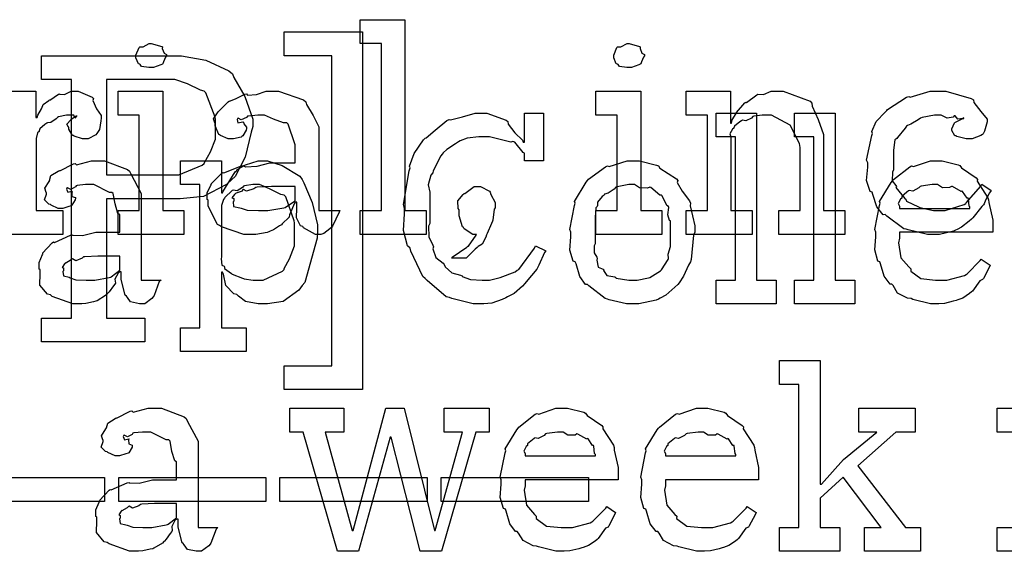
# Model space of a CAD drawing. Extents: x 0 to 8.5, y 0 to 11.
# Tile 34 of 256: x 4.795 to 5.368, y 2.059 to 2.369. Entities that reach past the tile are written whole.
import ezdxf

# ---------------------------------------------------------------- set-up
doc = ezdxf.new("R2010")
doc.units = 0
doc.layers.get('0').update_dxf_attribs({"linetype": 'CONTINUOUS'})

msp = doc.modelspace()

# ---------------------------------------------------------------- linework, layer by layer
at = {"color": 0}
for points in [[(4.99306, 2.25749), (5.00543, 2.25749), (5.00543, 2.35471), (4.99306, 2.35471), (4.99306, 2.3686), (5.0191, 2.3686), (5.0191, 2.25749), (5.03147, 2.25749), (5.03147, 2.2436), (4.99306, 2.2436), (4.99306, 2.25749)], [(4.94868, 2.1671), (4.97646, 2.1671), (4.97646, 2.34765), (4.94868, 2.34765), (4.94868, 2.36154), (4.99447, 2.36154), (4.99447, 2.15321), (4.94868, 2.15321), (4.94868, 2.1671)], [(4.87125, 2.34082), (4.86985, 2.34082), (4.86567, 2.34131), (4.86486, 2.3425), (4.86453, 2.34278), (4.86376, 2.34293), (4.86236, 2.3464), (4.86236, 2.34754), (4.86236, 2.34799), (4.86236, 2.34799), (4.86415, 2.35243), (4.86453, 2.35275), (4.86453, 2.35275), (4.86649, 2.35275), (4.87007, 2.35471), (4.87125, 2.35471), (4.87125, 2.35471), (4.87739, 2.35308), (4.87776, 2.35275), (4.87765, 2.35189), (4.87875, 2.34907), (4.88015, 2.34825), (4.88015, 2.34799), (4.88015, 2.34754), (4.87961, 2.34679), (4.87842, 2.34412), (4.87799, 2.34299), (4.87776, 2.34278), (4.87685, 2.34229), (4.87261, 2.34082), (4.87125, 2.34082)], [(5.14974, 2.34082), (5.14833, 2.34082), (5.14415, 2.34131), (5.14333, 2.3425), (5.14301, 2.34278), (5.14225, 2.34293), (5.14085, 2.3464), (5.14085, 2.34754), (5.14085, 2.34799), (5.14085, 2.34799), (5.14264, 2.35243), (5.14301, 2.35275), (5.14301, 2.35275), (5.14497, 2.35275), (5.14854, 2.35471), (5.14974, 2.35471), (5.14974, 2.35471), (5.15587, 2.35308), (5.15625, 2.35275), (5.15614, 2.35189), (5.15722, 2.34907), (5.15864, 2.34825), (5.15864, 2.34799), (5.15864, 2.34754), (5.1581, 2.34679), (5.1569, 2.34412), (5.15647, 2.34299), (5.15625, 2.34278), (5.15533, 2.34229), (5.1511, 2.34082), (5.14974, 2.34082)], [(4.80724, 2.19488), (4.82482, 2.19488), (4.82482, 2.33376), (4.80724, 2.33376), (4.80724, 2.34765), (4.88428, 2.34765), (4.889, 2.34765), (4.90315, 2.345), (4.91656, 2.33882), (4.91857, 2.33703), (4.91943, 2.33501), (4.92583, 2.32379), (4.9305, 2.31076), (4.9305, 2.30643), (4.92953, 2.30306), (4.92594, 2.28863), (4.92019, 2.27724), (4.91813, 2.27539), (4.91504, 2.27262), (4.90181, 2.26574), (4.88813, 2.26432), (4.88363, 2.26432), (4.84521, 2.26432), (4.84521, 2.19488), (4.86757, 2.19488), (4.86757, 2.18099), (4.80724, 2.18099), (4.80724, 2.19488)], [(4.84521, 2.27821), (4.88254, 2.27821), (4.88743, 2.27821), (4.90093, 2.28386), (4.90207, 2.28494), (4.90229, 2.28554), (4.90576, 2.29161), (4.90881, 2.29899), (4.90881, 2.30143), (4.90881, 2.31054), (4.90847, 2.31179), (4.90315, 2.32596), (4.90207, 2.32704), (4.90007, 2.32758), (4.89247, 2.33122), (4.88499, 2.33376), (4.88254, 2.33376), (4.84521, 2.33376), (4.84521, 2.27821)], [(4.85194, 2.25749), (4.86431, 2.25749), (4.86431, 2.31304), (4.85194, 2.31304), (4.85194, 2.32693), (4.87799, 2.32693), (4.87799, 2.25749), (4.89035, 2.25749), (4.89035, 2.2436), (4.85194, 2.2436), (4.85194, 2.25749)], [(4.93001, 2.2436), (4.92529, 2.2436), (4.91228, 2.24794), (4.91114, 2.24881), (4.90989, 2.24929), (4.9044, 2.26004), (4.9044, 2.26357), (4.90386, 2.26383), (4.90381, 2.26774), (4.90603, 2.27225), (4.90636, 2.27289), (4.90625, 2.273), (4.91233, 2.27919), (4.91308, 2.27962), (4.91357, 2.2794), (4.92378, 2.28353), (4.92503, 2.28375), (4.92617, 2.28299), (4.933, 2.28336), (4.94032, 2.28526), (4.94282, 2.28526), (4.95518, 2.28526), (4.95518, 2.29568), (4.95486, 2.29622), (4.95101, 2.30778), (4.95019, 2.30849), (4.94835, 2.30849), (4.94254, 2.31076), (4.93718, 2.31304), (4.93544, 2.31304), (4.93343, 2.31304), (4.928, 2.3125), (4.9274, 2.31239), (4.92676, 2.31164), (4.92361, 2.31022), (4.92188, 2.31125), (4.92156, 2.31108), (4.92156, 2.31087), (4.92128, 2.31054), (4.92182, 2.3086), (4.92469, 2.30914), (4.92503, 2.30892), (4.92518, 2.308), (4.92676, 2.30593), (4.92676, 2.30524), (4.92649, 2.30425), (4.92458, 2.301), (4.92415, 2.30067), (4.92372, 2.30029), (4.91917, 2.29915), (4.91764, 2.29915), (4.91601, 2.29915), (4.91157, 2.30117), (4.91114, 2.30154), (4.9106, 2.30176), (4.90853, 2.30681), (4.90853, 2.30849), (4.90836, 2.30849), (4.9075, 2.31093), (4.91032, 2.31489), (4.91069, 2.31543), (4.91097, 2.31581), (4.91613, 2.32086), (4.91678, 2.32129), (4.91678, 2.32124), (4.92046, 2.3226), (4.92578, 2.32519), (4.92676, 2.32542), (4.92746, 2.32465), (4.93267, 2.32503), (4.93832, 2.32693), (4.94021, 2.32693), (4.94547, 2.32693), (4.95996, 2.32189), (4.96126, 2.32086), (4.96169, 2.31922), (4.96571, 2.31272), (4.96886, 2.30615), (4.96886, 2.30393), (4.96886, 2.25749), (4.98122, 2.25749), (4.98079, 2.25657), (4.97694, 2.24843), (4.97646, 2.24772), (4.97526, 2.2469), (4.97185, 2.24414), (4.97006, 2.2436), (4.96951, 2.2436), (4.96701, 2.2436), (4.96007, 2.2474), (4.95953, 2.24815), (4.95833, 2.24854), (4.95589, 2.25315), (4.95606, 2.25885), (4.95606, 2.26074), (4.95606, 2.26226), (4.95518, 2.26226), (4.95464, 2.26129), (4.95226, 2.25569), (4.95193, 2.2551), (4.95161, 2.25364), (4.94764, 2.24968), (4.94715, 2.24924), (4.94601, 2.24854), (4.9426, 2.24631), (4.94049, 2.24539), (4.93978, 2.24511), (4.93892, 2.24474), (4.93224, 2.2436), (4.93001, 2.2436)], [(5.13043, 2.25749), (5.14279, 2.25749), (5.14279, 2.31304), (5.13043, 2.31304), (5.13043, 2.32693), (5.15647, 2.32693), (5.15647, 2.25749), (5.16883, 2.25749), (5.16883, 2.2436), (5.13043, 2.2436), (5.13043, 2.25749)], [(5.18294, 2.25749), (5.19532, 2.25749), (5.19532, 2.31304), (5.18294, 2.31304), (5.18294, 2.32693), (5.20876, 2.32693), (5.20876, 2.30826), (5.20942, 2.30826), (5.20942, 2.30826), (5.20969, 2.31022), (5.21208, 2.31401), (5.21246, 2.31456), (5.21235, 2.31461), (5.21712, 2.32021), (5.21767, 2.32064), (5.21804, 2.32047), (5.22412, 2.32493), (5.22483, 2.32519), (5.22483, 2.32519), (5.22808, 2.32497), (5.23247, 2.32693), (5.23394, 2.32693), (5.23953, 2.32693), (5.25515, 2.32118), (5.25629, 2.31999), (5.2564, 2.31825), (5.25982, 2.31039), (5.26303, 2.30181), (5.26303, 2.29893), (5.26303, 2.25749), (5.27539, 2.25749), (5.27539, 2.2436), (5.23699, 2.2436), (5.23699, 2.25749), (5.24935, 2.25749), (5.24935, 2.29417), (5.24892, 2.2966), (5.24365, 2.30724), (5.23275, 2.31304), (5.22917, 2.31304), (5.22732, 2.31304), (5.22239, 2.31233), (5.22179, 2.31218), (5.22103, 2.31131), (5.21772, 2.30963), (5.21571, 2.31006), (5.21528, 2.30979), (5.21419, 2.30903), (5.2111, 2.30653), (5.21083, 2.30572), (5.21072, 2.30544), (5.20996, 2.30479), (5.20839, 2.30208), (5.20899, 2.3004), (5.20899, 2.29981), (5.20899, 2.25749), (5.22136, 2.25749), (5.22136, 2.2436), (5.18294, 2.2436), (5.18294, 2.25749)], [(5.32785, 2.2436), (5.32368, 2.2436), (5.31233, 2.24615), (5.31114, 2.24664), (5.30974, 2.2469), (5.29981, 2.25424), (5.29899, 2.2551), (5.29779, 2.25504), (5.29406, 2.25965), (5.29183, 2.26687), (5.29139, 2.26812), (5.29015, 2.2685), (5.28814, 2.27501), (5.28879, 2.28271), (5.28879, 2.28526), (5.28814, 2.28689), (5.29113, 2.30117), (5.29161, 2.3024), (5.29118, 2.30344), (5.29372, 2.30925), (5.29893, 2.31478), (5.29986, 2.31565), (5.30035, 2.31635), (5.31142, 2.32346), (5.31267, 2.32389), (5.31358, 2.32351), (5.32508, 2.32693), (5.32894, 2.32693), (5.33431, 2.32693), (5.34912, 2.32281), (5.35042, 2.32194), (5.35058, 2.32036), (5.35471, 2.31515), (5.35846, 2.31065), (5.35846, 2.30914), (5.35792, 2.30783), (5.35672, 2.30365), (5.35601, 2.30214), (5.35563, 2.30176), (5.35471, 2.30111), (5.34967, 2.29915), (5.34804, 2.29915), (5.34608, 2.29915), (5.34065, 2.30063), (5.34022, 2.30089), (5.33951, 2.30106), (5.33783, 2.30404), (5.33783, 2.30501), (5.33783, 2.30501), (5.33925, 2.30849), (5.33957, 2.30871), (5.33957, 2.30871), (5.34424, 2.31099), (5.34478, 2.31108), (5.34478, 2.31153), (5.34418, 2.31104), (5.34125, 2.3106), (5.33968, 2.31256), (5.33914, 2.31261), (5.3386, 2.3119), (5.33501, 2.31125), (5.3316, 2.31304), (5.33046, 2.31304), (5.32775, 2.31304), (5.32042, 2.31164), (5.31961, 2.31131), (5.31825, 2.31028), (5.31381, 2.30772), (5.31185, 2.30697), (5.31136, 2.30653), (5.31054, 2.30544), (5.30604, 2.30007), (5.30572, 2.29937), (5.30447, 2.29872), (5.30376, 2.29269), (5.30376, 2.29069), (5.30376, 2.28114), (5.30317, 2.27979), (5.30306, 2.27479), (5.30518, 2.27214), (5.3055, 2.27138), (5.30507, 2.27089), (5.31033, 2.26454), (5.31093, 2.264), (5.31131, 2.26297), (5.31836, 2.25956), (5.31917, 2.25922), (5.31917, 2.25917), (5.32715, 2.25749), (5.32981, 2.25749), (5.33382, 2.25749), (5.34489, 2.26096), (5.34586, 2.26161), (5.34608, 2.26199), (5.3546, 2.27175), (5.35519, 2.27289), (5.36062, 2.26921), (5.35975, 2.26785), (5.35747, 2.26346), (5.35667, 2.26133), (5.35628, 2.26074), (5.35531, 2.25982), (5.34999, 2.25319), (5.34933, 2.2525), (5.34787, 2.25136), (5.34343, 2.24783), (5.34088, 2.24642), (5.34, 2.24599), (5.33882, 2.24539), (5.33057, 2.2436), (5.32785, 2.2436)], [(5.06353, 2.20313), (5.05892, 2.20313), (5.04644, 2.20622), (5.04508, 2.20682), (5.04318, 2.20719), (5.03196, 2.21669), (5.03097, 2.21789), (5.02951, 2.21907), (5.02263, 2.23378), (5.02208, 2.23546), (5.02061, 2.23682), (5.01824, 2.24593), (5.01882, 2.25553), (5.01882, 2.25868), (5.01818, 2.26096), (5.02154, 2.28065), (5.02208, 2.28233), (5.02171, 2.28326), (5.02453, 2.29069), (5.03, 2.29856), (5.03097, 2.29969), (5.03147, 2.29981), (5.03662, 2.30431), (5.04351, 2.30994), (5.04486, 2.31054), (5.04568, 2.31033), (5.05257, 2.31207), (5.06011, 2.31424), (5.06267, 2.31424), (5.06679, 2.31424), (5.07807, 2.31011), (5.07915, 2.30925), (5.07921, 2.30772), (5.08317, 2.30279), (5.08768, 2.2985), (5.08806, 2.29731), (5.08871, 2.29731), (5.08871, 2.31424), (5.09978, 2.31424), (5.09978, 2.28646), (5.08871, 2.28646), (5.08871, 2.29081), (5.088, 2.29118), (5.08306, 2.29731), (5.08197, 2.29775), (5.08074, 2.29725), (5.06847, 2.30035), (5.0644, 2.30035), (5.06212, 2.30035), (5.05539, 2.29964), (5.05126, 2.29801), (5.05029, 2.29753), (5.04861, 2.29639), (5.04351, 2.29308), (5.04135, 2.29112), (5.04075, 2.29036), (5.03999, 2.28928), (5.0356, 2.2806), (5.03532, 2.27951), (5.03424, 2.27806), (5.03271, 2.2724), (5.03358, 2.26818), (5.03358, 2.26671), (5.03358, 2.25), (5.03288, 2.24832), (5.03304, 2.24214), (5.03537, 2.23736), (5.03575, 2.23633), (5.03526, 2.23514), (5.03706, 2.23019), (5.04135, 2.22689), (5.04204, 2.22613), (5.04249, 2.22472), (5.04639, 2.22114), (5.05143, 2.21983), (5.05246, 2.2194), (5.0524, 2.21912), (5.05729, 2.21733), (5.06407, 2.21701), (5.06635, 2.21701), (5.06842, 2.21701), (5.0746, 2.21843), (5.08333, 2.22174), (5.08458, 2.22265), (5.08544, 2.22314), (5.09467, 2.23557), (5.09521, 2.23699), (5.10129, 2.23394), (5.10047, 2.23296), (5.09722, 2.22564), (5.09674, 2.22483), (5.09603, 2.22342), (5.08968, 2.21593), (5.08892, 2.21506), (5.08757, 2.21343), (5.08279, 2.2091), (5.07894, 2.20725), (5.07785, 2.2066), (5.07585, 2.20574), (5.06972, 2.20356), (5.06506, 2.20313), (5.06353, 2.20313)], [(5.20036, 2.21701), (5.21164, 2.21701), (5.21164, 2.30035), (5.20036, 2.30035), (5.20036, 2.31424), (5.22401, 2.31424), (5.22401, 2.21701), (5.23551, 2.21701), (5.23551, 2.20313), (5.20036, 2.20313), (5.20036, 2.21701)], [(5.24615, 2.21701), (5.25743, 2.21701), (5.25743, 2.30035), (5.24615, 2.30035), (5.24615, 2.31424), (5.26981, 2.31424), (5.26981, 2.21701), (5.28131, 2.21701), (5.28131, 2.20313), (5.24615, 2.20313), (5.24615, 2.21701)], [(4.82992, 2.20313), (4.82557, 2.20313), (4.81358, 2.20747), (4.81256, 2.20833), (4.81076, 2.20871), (4.80626, 2.21408), (4.80647, 2.22086), (4.80647, 2.2231), (4.80593, 2.22342), (4.80593, 2.22726), (4.80789, 2.23178), (4.80821, 2.23242), (4.808, 2.23269), (4.81358, 2.23872), (4.81429, 2.23915), (4.81489, 2.23893), (4.82422, 2.24306), (4.82536, 2.24328), (4.82536, 2.24306), (4.83117, 2.24289), (4.83897, 2.24479), (4.84164, 2.24479), (4.85292, 2.24479), (4.85292, 2.25521), (4.85189, 2.25575), (4.85021, 2.26133), (4.84912, 2.26731), (4.84836, 2.26801), (4.84694, 2.26801), (4.83789, 2.27257), (4.8349, 2.27257), (4.83306, 2.27257), (4.82807, 2.27203), (4.82753, 2.27192), (4.8271, 2.27121), (4.82438, 2.26975), (4.82243, 2.27078), (4.8221, 2.27061), (4.8221, 2.2704), (4.82189, 2.27001), (4.8226, 2.26812), (4.82508, 2.26867), (4.82536, 2.26844), (4.82497, 2.26801), (4.82508, 2.26568), (4.8271, 2.26503), (4.8271, 2.26476), (4.82704, 2.26378), (4.82508, 2.26053), (4.82471, 2.26019), (4.82329, 2.25982), (4.81976, 2.25868), (4.81863, 2.25868), (4.81711, 2.25868), (4.81293, 2.26069), (4.81256, 2.26107), (4.81158, 2.26118), (4.80903, 2.26372), (4.81017, 2.26699), (4.81017, 2.26801), (4.81, 2.26801), (4.80919, 2.27046), (4.81179, 2.27442), (4.81212, 2.27496), (4.81201, 2.27501), (4.81282, 2.27778), (4.81711, 2.28039), (4.81776, 2.28082), (4.81793, 2.2806), (4.82596, 2.28472), (4.82688, 2.28494), (4.82775, 2.28418), (4.83637, 2.28646), (4.83925, 2.28646), (4.84407, 2.28646), (4.85736, 2.28142), (4.85856, 2.28039), (4.85938, 2.27875), (4.8655, 2.26731), (4.8655, 2.26346), (4.8655, 2.21701), (4.87701, 2.21701), (4.87597, 2.2161), (4.87289, 2.20796), (4.87244, 2.20725), (4.87164, 2.20622), (4.86751, 2.20313), (4.86615, 2.20313), (4.86442, 2.20313), (4.85926, 2.20426), (4.85736, 2.20692), (4.85682, 2.20768), (4.85612, 2.20811), (4.85379, 2.21724), (4.85379, 2.22026), (4.85379, 2.22179), (4.85292, 2.22179), (4.85194, 2.22103), (4.8501, 2.21756), (4.85037, 2.21522), (4.8501, 2.21463), (4.84928, 2.21354), (4.84685, 2.21012), (4.84586, 2.2091), (4.84554, 2.20876), (4.84467, 2.2079), (4.83968, 2.20497), (4.83903, 2.20464), (4.83757, 2.20432), (4.83322, 2.20335), (4.83074, 2.20313), (4.82992, 2.20313)], [(4.88835, 2.18924), (4.89963, 2.18924), (4.89963, 2.27257), (4.88835, 2.27257), (4.88835, 2.28646), (4.91222, 2.28646), (4.91222, 2.26779), (4.91287, 2.26779), (4.91303, 2.26833), (4.92014, 2.27994), (4.92111, 2.28082), (4.92111, 2.28108), (4.92626, 2.28401), (4.9336, 2.28646), (4.93608, 2.28646), (4.93896, 2.28646), (4.9476, 2.28375), (4.95785, 2.27746), (4.95931, 2.27561), (4.96013, 2.2736), (4.965, 2.26221), (4.96821, 2.24918), (4.96821, 2.24479), (4.96799, 2.24143), (4.96078, 2.2156), (4.95931, 2.21376), (4.95719, 2.2111), (4.94819, 2.20449), (4.93907, 2.20313), (4.93608, 2.20313), (4.9336, 2.20313), (4.92622, 2.20449), (4.9221, 2.20768), (4.92111, 2.20856), (4.91932, 2.20899), (4.91482, 2.21386), (4.91331, 2.22032), (4.91287, 2.22157), (4.91222, 2.22157), (4.91222, 2.18924), (4.92654, 2.18924), (4.92654, 2.17535), (4.88835, 2.17535), (4.88835, 2.18924)], [(5.15201, 2.20313), (5.14828, 2.20313), (5.13813, 2.20551), (5.13704, 2.20594), (5.13585, 2.20622), (5.12631, 2.21354), (5.12554, 2.21442), (5.1244, 2.21442), (5.1211, 2.21912), (5.11882, 2.2264), (5.11838, 2.22765), (5.11714, 2.22803), (5.11518, 2.23443), (5.11578, 2.24224), (5.11578, 2.24479), (5.11518, 2.24636), (5.11794, 2.26047), (5.11838, 2.26172), (5.118, 2.26281), (5.12478, 2.27408), (5.12554, 2.27496), (5.12608, 2.27572), (5.1359, 2.28299), (5.13704, 2.28342), (5.13813, 2.28304), (5.14854, 2.28646), (5.15201, 2.28646), (5.15571, 2.28646), (5.16564, 2.28396), (5.16678, 2.28342), (5.16769, 2.28207), (5.17731, 2.27593), (5.17806, 2.27496), (5.17768, 2.27387), (5.18056, 2.26867), (5.185, 2.26303), (5.18544, 2.26172), (5.18528, 2.26019), (5.18804, 2.24864), (5.18804, 2.24479), (5.18722, 2.24322), (5.18587, 2.22894), (5.18544, 2.22765), (5.1844, 2.22558), (5.18137, 2.21924), (5.17882, 2.21539), (5.17806, 2.21442), (5.17638, 2.21283), (5.17122, 2.20817), (5.16786, 2.20649), (5.16678, 2.20594), (5.16542, 2.20524), (5.15533, 2.20313), (5.15201, 2.20313)], [(5.32904, 2.20313), (5.32531, 2.20313), (5.31515, 2.20568), (5.31407, 2.20617), (5.31201, 2.20637), (5.30615, 2.20942), (5.30354, 2.21376), (5.30279, 2.21463), (5.30181, 2.21457), (5.29844, 2.21918), (5.29622, 2.2264), (5.29585, 2.22765), (5.29465, 2.22808), (5.29286, 2.23454), (5.29346, 2.24224), (5.29346, 2.24479), (5.29286, 2.24636), (5.29563, 2.26047), (5.29606, 2.26172), (5.29568, 2.26275), (5.30246, 2.27387), (5.30322, 2.27474), (5.30376, 2.2755), (5.31321, 2.28293), (5.31429, 2.28342), (5.31538, 2.28304), (5.32531, 2.28646), (5.32861, 2.28646), (5.33208, 2.28646), (5.34147, 2.28413), (5.3425, 2.28364), (5.34347, 2.28228), (5.352, 2.27647), (5.35271, 2.27561), (5.35254, 2.27453), (5.35883, 2.26486), (5.35921, 2.26367), (5.35932, 2.2621), (5.3616, 2.2519), (5.3616, 2.24849), (5.3616, 2.24479), (5.30735, 2.24479), (5.30735, 2.24132), (5.30675, 2.23867), (5.30806, 2.22993), (5.31278, 2.22461), (5.31386, 2.22353), (5.31381, 2.22217), (5.31972, 2.21783), (5.32835, 2.21701), (5.33122, 2.21701), (5.33496, 2.21701), (5.34521, 2.21972), (5.34619, 2.22026), (5.34679, 2.2206), (5.35433, 2.22831), (5.35487, 2.22917), (5.36008, 2.22569), (5.35949, 2.22428), (5.35618, 2.21793), (5.35574, 2.21724), (5.35417, 2.21653), (5.34988, 2.21061), (5.34924, 2.21007), (5.3481, 2.2091), (5.34424, 2.20643), (5.34119, 2.2054), (5.34033, 2.20508), (5.3386, 2.20464), (5.33344, 2.2034), (5.33014, 2.20313), (5.32904, 2.20313)], [(4.9324, 2.21701), (4.93647, 2.21701), (4.94769, 2.22211), (4.94868, 2.2231), (4.94879, 2.22364), (4.95188, 2.22944), (4.95475, 2.23693), (4.95475, 2.23936), (4.95475, 2.25022), (4.95449, 2.25146), (4.94965, 2.26551), (4.94868, 2.2665), (4.94678, 2.26687), (4.94026, 2.27007), (4.93435, 2.27257), (4.9324, 2.27257), (4.93056, 2.27257), (4.92562, 2.27186), (4.92503, 2.27171), (4.92449, 2.27083), (4.92139, 2.26899), (4.91894, 2.26942), (4.91851, 2.2691), (4.91764, 2.26828), (4.91488, 2.26585), (4.91411, 2.26508), (4.91396, 2.26476), (4.91331, 2.26389), (4.91222, 2.26031), (4.91222, 2.25911), (4.91222, 2.23047), (4.91206, 2.22933), (4.91233, 2.22569), (4.91368, 2.22499), (4.91396, 2.22461), (4.9139, 2.22364), (4.91803, 2.22081), (4.91851, 2.22049), (4.91851, 2.22049), (4.92437, 2.21804), (4.92503, 2.21789), (4.92551, 2.21767), (4.93067, 2.21701), (4.9324, 2.21701)], [(5.15201, 2.21701), (5.15446, 2.21701), (5.16108, 2.21832), (5.16178, 2.21853), (5.16178, 2.21853), (5.16808, 2.22244), (5.16851, 2.22287), (5.16862, 2.22293), (5.17242, 2.229), (5.17264, 2.2296), (5.17264, 2.2296), (5.17253, 2.2321), (5.17393, 2.2366), (5.17393, 2.23807), (5.17393, 2.25151), (5.17333, 2.25168), (5.17236, 2.25499), (5.17285, 2.25917), (5.17264, 2.25976), (5.17171, 2.26036), (5.16894, 2.26606), (5.16851, 2.2665), (5.16769, 2.26639), (5.16243, 2.27083), (5.16178, 2.27106), (5.16054, 2.27046), (5.15582, 2.27067), (5.15294, 2.27257), (5.15201, 2.27257), (5.14953, 2.27257), (5.14268, 2.27132), (5.14204, 2.27106), (5.14111, 2.27001), (5.13753, 2.26764), (5.13547, 2.26699), (5.1351, 2.2665), (5.134, 2.26568), (5.13124, 2.26243), (5.13135, 2.26036), (5.13118, 2.25976), (5.13026, 2.25906), (5.12989, 2.25342), (5.12989, 2.25151), (5.12989, 2.23807), (5.12935, 2.23693), (5.12929, 2.23281), (5.13097, 2.23025), (5.13118, 2.2296), (5.13086, 2.22851), (5.13172, 2.2245), (5.13465, 2.22342), (5.1351, 2.22287), (5.13482, 2.2225), (5.13667, 2.21967), (5.14133, 2.21881), (5.14204, 2.21853), (5.14225, 2.21815), (5.14958, 2.21701), (5.15201, 2.21701)], [(5.30735, 2.25868), (5.34836, 2.25868), (5.34836, 2.25956), (5.34782, 2.25999), (5.34744, 2.26438), (5.34728, 2.26476), (5.34663, 2.26465), (5.34403, 2.26861), (5.34358, 2.26887), (5.34321, 2.2685), (5.33811, 2.27138), (5.33751, 2.27149), (5.33649, 2.27083), (5.33225, 2.27072), (5.32949, 2.27257), (5.32861, 2.27257), (5.32628, 2.27257), (5.31993, 2.27171), (5.31928, 2.27149), (5.31847, 2.27061), (5.315, 2.26882), (5.31299, 2.26915), (5.31256, 2.26887), (5.31158, 2.26812), (5.30871, 2.26574), (5.30871, 2.26497), (5.30865, 2.26476), (5.30794, 2.26411), (5.30658, 2.2615), (5.30735, 2.26004), (5.30735, 2.25956), (5.30735, 2.25868)], [(4.93587, 2.25749), (4.93929, 2.25749), (4.94857, 2.25896), (4.94954, 2.25922), (4.94949, 2.25939), (4.95518, 2.26318), (4.95518, 2.26443), (4.95518, 2.27138), (4.94433, 2.27138), (4.94129, 2.27138), (4.933, 2.27106), (4.93218, 2.27094), (4.9311, 2.27007), (4.92681, 2.26872), (4.92503, 2.26981), (4.92458, 2.26964), (4.92421, 2.26882), (4.92068, 2.26768), (4.92046, 2.26747), (4.91986, 2.26687), (4.91829, 2.26481), (4.91938, 2.26454), (4.91938, 2.26443), (4.91938, 2.26292), (4.919, 2.26247), (4.91928, 2.25987), (4.92296, 2.25906), (4.92372, 2.25879), (4.92372, 2.25879), (4.92719, 2.25765), (4.93371, 2.25749), (4.93587, 2.25749)], [(5.04644, 2.22971), (5.04671, 2.23025), (5.05512, 2.23606), (5.05578, 2.23665), (5.05615, 2.23671), (5.06054, 2.24306), (5.06076, 2.2436), (5.06054, 2.2436), (5.05871, 2.2436), (5.0536, 2.24685), (5.05317, 2.2475), (5.05274, 2.24789), (5.05078, 2.25444), (5.05078, 2.25663), (5.05078, 2.25792), (5.05003, 2.25863), (5.04997, 2.26307), (5.05311, 2.26682), (5.0536, 2.26747), (5.05399, 2.26731), (5.05935, 2.27138), (5.06119, 2.27138), (5.0631, 2.27138), (5.06831, 2.26867), (5.06879, 2.26812), (5.06907, 2.26676), (5.07161, 2.2621), (5.07161, 2.26053), (5.07161, 2.259), (5.07118, 2.25831), (5.07032, 2.2519), (5.0701, 2.25119), (5.06956, 2.24994), (5.06694, 2.24403), (5.06662, 2.24337), (5.06629, 2.24197), (5.06413, 2.2379), (5.06174, 2.2366), (5.06119, 2.236), (5.06011, 2.23503), (5.05697, 2.23182), (5.05524, 2.23014), (5.05469, 2.22971), (5.04644, 2.22971)], [(4.83535, 2.21701), (4.83843, 2.21701), (4.84685, 2.21847), (4.84771, 2.21875), (4.84799, 2.21892), (4.85292, 2.22271), (4.85292, 2.22396), (4.85292, 2.2309), (4.84293, 2.2309), (4.84017, 2.2309), (4.83263, 2.23058), (4.83187, 2.23047), (4.831, 2.22965), (4.82726, 2.22825), (4.82536, 2.22933), (4.82493, 2.22917), (4.82406, 2.22846), (4.82113, 2.22667), (4.82124, 2.227), (4.82124, 2.227), (4.82069, 2.2264), (4.81933, 2.22433), (4.82015, 2.22407), (4.82015, 2.22396), (4.82015, 2.22244), (4.81976, 2.22194), (4.82015, 2.2194), (4.8234, 2.21858), (4.82406, 2.21832), (4.82406, 2.21832), (4.82736, 2.21718), (4.83333, 2.21701), (4.83535, 2.21701)], [(5.23742, 2.07292), (5.24869, 2.07292), (5.24869, 2.15625), (5.23742, 2.15625), (5.23742, 2.17014), (5.26107, 2.17014), (5.26107, 2.0981), (5.26193, 2.0981), (5.27474, 2.11242), (5.29406, 2.12847), (5.28364, 2.12847), (5.28364, 2.14236), (5.3164, 2.14236), (5.3164, 2.12847), (5.30512, 2.12847), (5.28299, 2.10872), (5.31076, 2.07292), (5.31944, 2.07292), (5.31944, 2.05903), (5.28689, 2.05903), (5.28689, 2.07292), (5.29665, 2.07292), (5.27453, 2.10221), (5.26107, 2.09006), (5.26107, 2.07292), (5.27257, 2.07292), (5.27257, 2.05903), (5.23742, 2.05903), (5.23742, 2.07292)], [(4.86301, 2.05903), (4.85867, 2.05903), (4.84668, 2.06338), (4.84565, 2.06424), (4.84386, 2.06461), (4.83936, 2.06999), (4.83957, 2.07676), (4.83957, 2.079), (4.83903, 2.07932), (4.83903, 2.08317), (4.84099, 2.08768), (4.84131, 2.08832), (4.8411, 2.0886), (4.84668, 2.09463), (4.84739, 2.09506), (4.84799, 2.09483), (4.85732, 2.09896), (4.85846, 2.09918), (4.85846, 2.09896), (4.86426, 2.09879), (4.87207, 2.10069), (4.87472, 2.10069), (4.88601, 2.10069), (4.88601, 2.11111), (4.88499, 2.11165), (4.88331, 2.11724), (4.88222, 2.12321), (4.88146, 2.12392), (4.88004, 2.12392), (4.87099, 2.12847), (4.868, 2.12847), (4.86615, 2.12847), (4.86117, 2.12793), (4.86062, 2.12782), (4.86019, 2.12711), (4.85747, 2.12565), (4.85553, 2.12668), (4.85519, 2.12651), (4.85519, 2.12631), (4.85499, 2.12592), (4.85568, 2.12403), (4.85818, 2.12457), (4.85846, 2.12435), (4.85807, 2.12392), (4.85818, 2.12158), (4.86019, 2.12093), (4.86019, 2.12067), (4.86014, 2.11968), (4.85818, 2.11643), (4.85781, 2.1161), (4.85639, 2.11572), (4.85286, 2.11458), (4.85172, 2.11458), (4.85021, 2.11458), (4.84603, 2.1166), (4.84565, 2.11697), (4.84467, 2.11708), (4.84212, 2.11963), (4.84326, 2.12289), (4.84326, 2.12392), (4.8431, 2.12392), (4.84229, 2.12636), (4.84489, 2.13032), (4.84521, 2.13086), (4.84511, 2.13092), (4.84592, 2.13368), (4.85021, 2.13629), (4.85086, 2.13672), (4.85101, 2.1365), (4.85906, 2.14063), (4.85997, 2.14085), (4.86083, 2.14008), (4.86947, 2.14236), (4.87235, 2.14236), (4.87717, 2.14236), (4.89046, 2.13732), (4.89165, 2.13629), (4.89247, 2.13465), (4.8986, 2.12321), (4.8986, 2.11936), (4.8986, 2.07292), (4.9101, 2.07292), (4.90907, 2.072), (4.90597, 2.06386), (4.90554, 2.06315), (4.90474, 2.06213), (4.90061, 2.05903), (4.89925, 2.05903), (4.89751, 2.05903), (4.89236, 2.06017), (4.89046, 2.06282), (4.88992, 2.06358), (4.88921, 2.06401), (4.88688, 2.07314), (4.88688, 2.07617), (4.88688, 2.07769), (4.88601, 2.07769), (4.88504, 2.07693), (4.88319, 2.07346), (4.88346, 2.07113), (4.88319, 2.07053), (4.88238, 2.06944), (4.87993, 2.06603), (4.87896, 2.065), (4.87864, 2.06467), (4.87776, 2.06381), (4.87278, 2.06087), (4.87213, 2.06054), (4.87067, 2.06022), (4.86632, 2.05925), (4.86382, 2.05903), (4.86301, 2.05903)], [(4.95985, 2.12847), (4.95204, 2.12847), (4.95204, 2.14236), (4.98351, 2.14236), (4.98351, 2.12847), (4.97265, 2.12847), (4.98828, 2.07118), (4.98893, 2.07118), (5.00803, 2.14236), (5.01867, 2.14236), (5.03624, 2.07118), (5.03668, 2.07118), (5.05274, 2.12847), (5.04189, 2.12847), (5.04189, 2.14236), (5.06814, 2.14236), (5.06814, 2.12847), (5.06033, 2.12847), (5.04036, 2.05903), (5.028, 2.05903), (5.01107, 2.12543), (5.01042, 2.12543), (4.99197, 2.05903), (4.97982, 2.05903), (4.95985, 2.12847)], [(5.11083, 2.05903), (5.1071, 2.05903), (5.09694, 2.06158), (5.09586, 2.06207), (5.09381, 2.06228), (5.08794, 2.06532), (5.08535, 2.06967), (5.08458, 2.07053), (5.08361, 2.07047), (5.08024, 2.07508), (5.07801, 2.08231), (5.07764, 2.08356), (5.07644, 2.08399), (5.07465, 2.09044), (5.07525, 2.09814), (5.07525, 2.10069), (5.07465, 2.10226), (5.07742, 2.11637), (5.07785, 2.11762), (5.07747, 2.11865), (5.08425, 2.12978), (5.08501, 2.13064), (5.08556, 2.1314), (5.095, 2.13883), (5.09608, 2.13932), (5.09717, 2.13894), (5.1071, 2.14236), (5.1104, 2.14236), (5.11388, 2.14236), (5.12326, 2.14003), (5.12429, 2.13954), (5.12528, 2.13818), (5.13379, 2.13238), (5.1345, 2.13151), (5.13433, 2.13043), (5.14063, 2.12076), (5.141, 2.11957), (5.14111, 2.118), (5.14339, 2.10781), (5.14339, 2.10439), (5.14339, 2.10069), (5.08914, 2.10069), (5.08914, 2.09722), (5.08854, 2.09457), (5.08985, 2.08583), (5.09457, 2.08051), (5.09565, 2.07943), (5.0956, 2.07807), (5.10151, 2.07374), (5.11014, 2.07292), (5.11301, 2.07292), (5.11675, 2.07292), (5.12701, 2.07563), (5.12799, 2.07617), (5.12858, 2.0765), (5.13612, 2.08421), (5.13667, 2.08507), (5.14187, 2.0816), (5.14128, 2.08018), (5.13797, 2.07383), (5.13753, 2.07314), (5.13596, 2.07243), (5.13167, 2.06651), (5.13103, 2.06597), (5.12989, 2.065), (5.12603, 2.06233), (5.12299, 2.06131), (5.12213, 2.06099), (5.12039, 2.06054), (5.11524, 2.05931), (5.11193, 2.05903), (5.11083, 2.05903)], [(5.19265, 2.05903), (5.18892, 2.05903), (5.17876, 2.06158), (5.17768, 2.06207), (5.17562, 2.06228), (5.16976, 2.06532), (5.16715, 2.06967), (5.16639, 2.07053), (5.16542, 2.07047), (5.16206, 2.07508), (5.15983, 2.08231), (5.15944, 2.08356), (5.15826, 2.08399), (5.15647, 2.09044), (5.15707, 2.09814), (5.15707, 2.10069), (5.15647, 2.10226), (5.15924, 2.11637), (5.15967, 2.11762), (5.15929, 2.11865), (5.16607, 2.12978), (5.16683, 2.13064), (5.16737, 2.1314), (5.17681, 2.13883), (5.1779, 2.13932), (5.17899, 2.13894), (5.18892, 2.14236), (5.19222, 2.14236), (5.19569, 2.14236), (5.20508, 2.14003), (5.20611, 2.13954), (5.20708, 2.13818), (5.2156, 2.13238), (5.21631, 2.13151), (5.21615, 2.13043), (5.22244, 2.12076), (5.22282, 2.11957), (5.22293, 2.118), (5.22521, 2.10781), (5.22521, 2.10439), (5.22521, 2.10069), (5.17096, 2.10069), (5.17096, 2.09722), (5.17036, 2.09457), (5.17165, 2.08583), (5.17638, 2.08051), (5.17746, 2.07943), (5.1774, 2.07807), (5.18332, 2.07374), (5.19194, 2.07292), (5.19482, 2.07292), (5.19857, 2.07292), (5.20882, 2.07563), (5.20979, 2.07617), (5.21039, 2.0765), (5.21793, 2.08421), (5.21847, 2.08507), (5.22368, 2.0816), (5.2231, 2.08018), (5.21978, 2.07383), (5.21935, 2.07314), (5.21778, 2.07243), (5.21349, 2.06651), (5.21283, 2.06597), (5.21169, 2.065), (5.20785, 2.06233), (5.20481, 2.06131), (5.20394, 2.06099), (5.20221, 2.06054), (5.19706, 2.05931), (5.19374, 2.05903), (5.19265, 2.05903)], [(5.36415, 2.07292), (5.37543, 2.07292), (5.37543, 2.12847), (5.36415, 2.12847), (5.36415, 2.14236), (5.38803, 2.14236), (5.38803, 2.07292), (5.39931, 2.07292), (5.39931, 2.05903), (5.36415, 2.05903), (5.36415, 2.07292)], [(5.08914, 2.11458), (5.13015, 2.11458), (5.13015, 2.11546), (5.12961, 2.11589), (5.12924, 2.12028), (5.12907, 2.12067), (5.12842, 2.12056), (5.12582, 2.12451), (5.12538, 2.12478), (5.125, 2.1244), (5.1199, 2.12728), (5.11931, 2.12739), (5.11828, 2.12674), (5.11404, 2.12663), (5.11128, 2.12847), (5.1104, 2.12847), (5.10807, 2.12847), (5.10172, 2.12761), (5.10107, 2.12739), (5.10026, 2.12651), (5.09679, 2.12472), (5.09478, 2.12506), (5.09435, 2.12478), (5.09337, 2.12403), (5.0905, 2.12164), (5.0905, 2.12088), (5.09044, 2.12067), (5.08974, 2.12001), (5.08838, 2.1174), (5.08914, 2.11594), (5.08914, 2.11546), (5.08914, 2.11458)], [(5.17096, 2.11458), (5.21197, 2.11458), (5.21197, 2.11546), (5.21143, 2.11589), (5.21104, 2.12028), (5.21089, 2.12067), (5.21024, 2.12056), (5.20763, 2.12451), (5.20719, 2.12478), (5.20682, 2.1244), (5.20171, 2.12728), (5.20111, 2.12739), (5.20008, 2.12674), (5.19586, 2.12663), (5.19308, 2.12847), (5.19222, 2.12847), (5.18989, 2.12847), (5.18354, 2.12761), (5.18289, 2.12739), (5.18207, 2.12651), (5.1786, 2.12472), (5.1766, 2.12506), (5.17617, 2.12478), (5.17518, 2.12403), (5.17231, 2.12164), (5.17231, 2.12088), (5.17225, 2.12067), (5.17156, 2.12001), (5.17019, 2.1174), (5.17096, 2.11594), (5.17096, 2.11546), (5.17096, 2.11458)], [(4.75831, 2.10194), (4.84403, 2.10194), (4.84403, 2.08806), (4.75831, 2.08806), (4.75831, 2.10194)], [(4.85232, 2.10194), (4.93804, 2.10194), (4.93804, 2.08806), (4.85232, 2.08806), (4.85232, 2.10194)], [(4.94629, 2.10194), (5.03201, 2.10194), (5.03201, 2.08806), (4.94629, 2.08806), (4.94629, 2.10194)], [(5.04031, 2.10194), (5.12603, 2.10194), (5.12603, 2.08806), (5.04031, 2.08806), (5.04031, 2.10194)], [(4.86843, 2.07292), (4.87153, 2.07292), (4.87993, 2.07437), (4.88081, 2.07465), (4.88108, 2.07482), (4.88601, 2.07861), (4.88601, 2.07986), (4.88601, 2.08681), (4.87603, 2.08681), (4.87326, 2.08681), (4.86572, 2.08649), (4.86496, 2.08637), (4.8641, 2.08556), (4.86035, 2.08415), (4.85846, 2.08524), (4.85801, 2.08507), (4.85715, 2.08436), (4.85422, 2.08257), (4.85433, 2.0829), (4.85433, 2.0829), (4.85379, 2.08231), (4.85243, 2.08024), (4.85325, 2.07997), (4.85325, 2.07986), (4.85325, 2.07835), (4.85286, 2.07785), (4.85325, 2.07531), (4.8565, 2.07449), (4.85715, 2.07422), (4.85715, 2.07422), (4.86046, 2.07308), (4.86643, 2.07292), (4.86843, 2.07292)]]:
    msp.add_lwpolyline(points, close=True, dxfattribs=at)
msp.add_lwpolyline([(4.7781, 2.32693), (4.80393, 2.32693), (4.80393, 2.31174), (4.80479, 2.31174), (4.80479, 2.31174), (4.80512, 2.31293), (4.80729, 2.31674), (4.80761, 2.31717), (4.80761, 2.31717), (4.80832, 2.31917), (4.81153, 2.32161), (4.81196, 2.32194), (4.81222, 2.32167), (4.81728, 2.32519), (4.81782, 2.32542), (4.81782, 2.32531), (4.82075, 2.32503), (4.82454, 2.32693), (4.82585, 2.32693), (4.82878, 2.32693), (4.83681, 2.32351), (4.83757, 2.32281), (4.83729, 2.32146), (4.83942, 2.31679), (4.84212, 2.31272), (4.84212, 2.31131), (4.8419, 2.30968), (4.8411, 2.30474), (4.83996, 2.30296), (4.83951, 2.3024), (4.83908, 2.3016), (4.83453, 2.29915), (4.83301, 2.29915), (4.83122, 2.29915), (4.82628, 2.30078), (4.82585, 2.30111), (4.82536, 2.30126), (4.82324, 2.3049), (4.82324, 2.3061), (4.82297, 2.3061), (4.8221, 2.30772), (4.82433, 2.31022), (4.82454, 2.31044), (4.82449, 2.31044), (4.82443, 2.31044), (4.82747, 2.31256), (4.82781, 2.31261), (4.82781, 2.31282), (4.82769, 2.31244), (4.82671, 2.31131), (4.82622, 2.31304), (4.82607, 2.31304), (4.82547, 2.31304), (4.82411, 2.31304), (4.82368, 2.31304), (4.82194, 2.31304), (4.81728, 2.31196), (4.81674, 2.31174), (4.81597, 2.31082), (4.81272, 2.30865), (4.81082, 2.3086), (4.81044, 2.30826), (4.80935, 2.30751), (4.80626, 2.30496), (4.80604, 2.30382), (4.80588, 2.3035), (4.80496, 2.30279), (4.80414, 2.29943), (4.80414, 2.29829), (4.80414, 2.25749), (4.81976, 2.25749), (4.81976, 2.2436), (4.7781, 2.2436)], dxfattribs=at)

doc.saveas('drawing.dxf')
